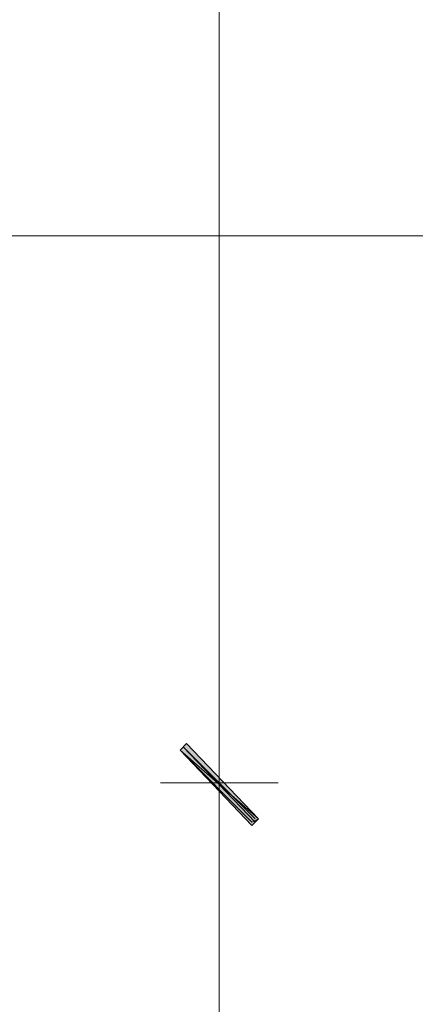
# Model space of a CAD drawing. Header units: inches. Extents: x -1441 to 3871, y -4351 to 2413.
# Tile 45 of 256: x -457 to -406, y -1252 to -1125. Entities that reach past the tile are written whole.
import ezdxf

# ---------------------------------------------------------------- set-up
doc = ezdxf.new("R2010")
doc.units = ezdxf.units.IN
doc.header["$MEASUREMENT"] = 0
doc.layers.add('at_Entity', color=7, linetype='Continuous')
doc.layers.add('at_Solid', color=7, linetype='Continuous')

msp = doc.modelspace()

# ---------------------------------------------------------------- hatches: boundary and pattern name
at = {"layer": 'at_Solid', "lineweight": 15}
for points in [[(-426.19171, -1228.32099), (-436.35275, -1219.43367), (-435.50361, -1218.5893)], [(-435.50361, -1218.5893), (-436.35275, -1219.43367), (-426.19171, -1228.32099)], [(-427.04085, -1228.74556), (-426.19171, -1228.32099), (-436.35275, -1219.43367)], [(-436.35275, -1219.43367), (-426.19171, -1228.32099), (-427.04085, -1229.17013)]]:
    msp.add_hatch(color=7, dxfattribs=at).paths.add_polyline_path(points)

# ---------------------------------------------------------------- linework, layer by layer
at = {"layer": 'at_Entity', "color": 7, "lineweight": 15}
for p, q in [((-431.27223, -911.28243), (-431.27223, -1218.16473)), ((-463.0195, -1152.97669), (-229.36343, -1152.97669)), ((-431.27223, -1215.62686), (-431.27223, -1232.13257)), ((-431.27223, -1232.13257), (-431.27223, -1215.62686)), ((-436.35275, -1219.43367), (-435.50361, -1218.5893)), ((-435.50361, -1218.5893), (-436.35275, -1219.43367)), ((-435.50361, -1218.5893), (-426.19171, -1228.32099)), ((-426.19171, -1228.32099), (-435.50361, -1218.5893)), ((-426.19171, -1228.32099), (-436.35275, -1219.43367)), ((-436.35275, -1219.43367), (-427.04085, -1228.74556)), ((-426.19171, -1228.32099), (-436.35275, -1219.43367)), ((-436.35275, -1219.43367), (-426.19171, -1228.32099)), ((-436.35275, -1219.43367), (-426.19171, -1228.32099)), ((-427.04085, -1229.17013), (-436.35275, -1219.43367)), ((-435.92818, -1219.0091), (-426.61628, -1228.32099)), ((-426.61628, -1228.74556), (-435.92818, -1219.0091)), ((-423.65384, -1223.66982), (-438.89062, -1223.66982)), ((-438.89062, -1223.66982), (-423.65384, -1223.66982)), ((-427.04085, -1228.74556), (-426.19171, -1228.32099)), ((-426.19171, -1228.32099), (-427.04085, -1229.17013)), ((-431.27223, -1229.5947), (-431.27223, -1378.16523))]:
    msp.add_line(p, q, dxfattribs=at)

doc.saveas('drawing.dxf')
